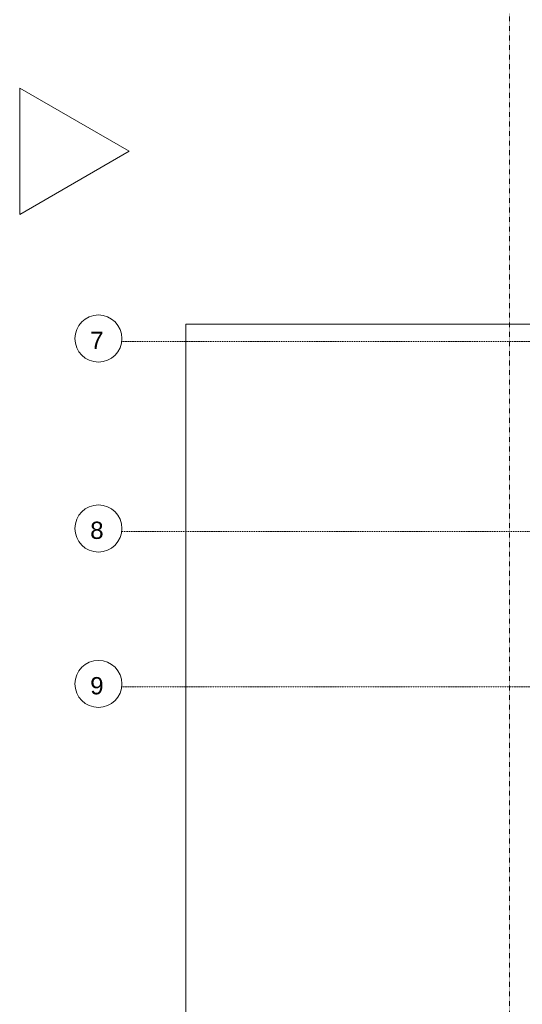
# Model space of a CAD drawing. Header units: millimetres. Extents: x 49908 to 79848, y -11883 to -3092.
# Tile 77 of 222: x 67382 to 67673, y -5210 to -4640. Entities that reach past the tile are written whole.
import ezdxf

# ---------------------------------------------------------------- set-up
doc = ezdxf.new("R2010")
doc.units = ezdxf.units.MM
doc.linetypes.add('0.5_0.5', pattern=[10, 5, -5])
doc.linetypes.add('DASHDOT', pattern=[1, 0.5, -0.25, 0, -0.25])
for name, color, linetype, lineweight in [('A_CIENKA', 9, 'Continuous', 9), ('A_OSIE', 9, 'DASHDOT', 9), ('A_WIDOK', 9, 'Continuous', 9), ('\x9dciany', 9, 'Continuous', 9)]:
    doc.layers.add(name, color=color, linetype=linetype, lineweight=lineweight)
doc.layers.add('A_WYMIAR', color=9, linetype='Continuous', lineweight=5, transparency=0.2)
doc.styles.add('Arial', font='arial.ttf')

msp = doc.modelspace()

# ---------------------------------------------------------------- linework, layer by layer
at = {"layer": 'A_CIENKA'}
msp.add_lwpolyline([(67445.05, -4716.5), (67381.67, -4679.9), (67381.67, -4753.09)], close=True, dxfattribs=at)
at = {"layer": 'A_OSIE', "ltscale": 0.3, "transparency": 33554559}
for p, q in [((70341.81, -4826.63), (67440.85, -4826.63)), ((67440.85, -4936.63), (70341.81, -4936.63)), ((70341.81, -5026.63), (67440.85, -5026.63))]:
    msp.add_line(p, q, dxfattribs=at)
at = {"layer": 'A_WIDOK', "linetype": '0.5_0.5', "ltscale": 0.02}
msp.add_line((67665.47, -4636.63), (67665.47, -6651.63), dxfattribs=at)
at = {"layer": 'A_WYMIAR'}
for centre in [(67427.33, -4824.91), (67427.33, -4934.91), (67427.33, -5024.91)]:
    msp.add_circle(centre, 13.63, dxfattribs=at)
at = {"layer": '\x9dciany'}
for q in [(67477.97, -6546.63), (67760.47, -4816.63)]:
    msp.add_line((67477.97, -4816.63), q, dxfattribs=at)

# ---------------------------------------------------------------- texts
at = {"layer": 'A_WYMIAR', "char_height": 10, "attachment_point": 1, "style": 'Arial'}
for s, insert in [('7', (67422.54, -4820.96)), ('8', (67422.54, -4930.96)), ('9', (67422.54, -5020.96))]:
    msp.add_mtext_dynamic_manual_height_columns(s, width=473.6977, gutter_width=1.25, heights=[0], dxfattribs=dict(at, insert=insert))

doc.saveas('drawing.dxf')
